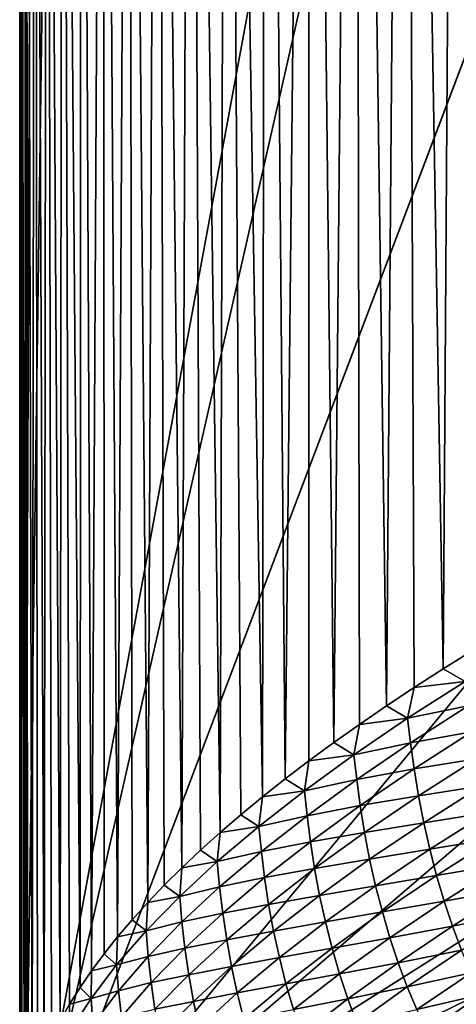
# Model space of a CAD drawing. Extents: x -54 to 446, y -6 to 1624.
# Tile 35 of 225: x -16 to -15.609, y 1555.321 to 1556.204. Entities that reach past the tile are written whole.
import ezdxf

# ---------------------------------------------------------------- set-up
doc = ezdxf.new("R2010")
doc.units = 0
doc.header["$LTSCALE"] = 46.933333
for name, color, linetype in [('1000', 7, 'CONTINUOUS'), ('1346', 7, 'CONTINUOUS'), ('1514', 7, 'CONTINUOUS'), ('1520', 7, 'CONTINUOUS'), ('1577', 7, 'CONTINUOUS')]:
    doc.layers.add(name, color=color, linetype=linetype)

msp = doc.modelspace()

# ---------------------------------------------------------------- linework, layer by layer
at = {"layer": '1000', "color": 7, "linetype": 'CONTINUOUS'}
for points in [[(-15.76858, 1622.70779, -2.71141), (-15.995, 1555.13135, -0.4), (-15.96282, 1621.7248, -1.09018), (-15.76858, 1622.70779, -2.71141)], [(-15.995, 1555.13135, -0.4), (-15.76858, 1622.70779, -2.71141), (-13.61758, 1568, -8.40008), (-15.995, 1555.13135, -0.4)], [(-15.96282, 1621.7248, -1.09018), (-15.995, 1555.13135, -0.4), (-15.995, 1620.55017, -0.4), (-15.96282, 1621.7248, -1.09018)], [(-13.61758, 1565.59674, -8.40008), (-15.995, 1555.13135, -0.4), (-13.61758, 1568, -8.40008), (-13.61758, 1565.59674, -8.40008)], [(-13.61758, 1561.40326, -8.40008), (-15.995, 1555.13135, -0.4), (-13.61758, 1565.59674, -8.40008), (-13.61758, 1561.40326, -8.40008)], [(-13.61758, 1558, -8.40008), (-15.995, 1555.13135, -0.4), (-13.61758, 1561.40326, -8.40008), (-13.61758, 1558, -8.40008)], [(-13.45386, 1557.3112, -8.65988), (-15.995, 1555.13135, -0.4), (-13.61758, 1558, -8.40008), (-13.45386, 1557.3112, -8.65988)], [(-13.16788, 1556.92097, -9.08884), (-15.995, 1555.13135, -0.4), (-13.45386, 1557.3112, -8.65988), (-13.16788, 1556.92097, -9.08884)], [(-12.83956, 1556.67774, -9.54702), (-15.995, 1555.13135, -0.4), (-13.16788, 1556.92097, -9.08884), (-12.83956, 1556.67774, -9.54702)], [(-12.13891, 1556.5, -10.42338), (-15.995, 1555.13135, -0.4), (-12.83956, 1556.67774, -9.54702), (-12.13891, 1556.5, -10.42338)], [(-8.54071, 1554.23446, -13.52983), (-15.995, 1555.13135, -0.4), (-9.64452, 1556.5, -12.76649), (-8.54071, 1554.23446, -13.52983)], [(-9.64452, 1556.5, -12.76649), (-15.995, 1555.13135, -0.4), (-12.13891, 1556.5, -10.42338), (-9.64452, 1556.5, -12.76649)]]:
    msp.add_3dface(points, dxfattribs=at)
at = {"layer": '1346', "color": 7, "linetype": 'CONTINUOUS'}
for points in [[(-15.995, 1620.55017, -0.4), (-15.995, 1555.13135, -0.4), (-15.08628, 1620.55017, -0.4), (-15.995, 1620.55017, -0.4)], [(-15.995, 1555.13135, -0.4), (-15.08628, 1554.95407, -0.4), (-15.08628, 1620.55017, -0.4), (-15.995, 1555.13135, -0.4)]]:
    msp.add_3dface(points, dxfattribs=at)
at = {"layer": '1514', "color": 7, "linetype": 'CONTINUOUS'}
for points in [[(-16, 1618.82723), (-16, 1619.82216), (-15.00018, 1555.1777), (-16, 1618.82723)], [(-15.00018, 1555.1777), (-16, 1619.82216), (-15.00018, 1619.82216), (-15.00018, 1555.1777)], [(-16, 1616.85158), (-16, 1618.82723), (-15.00018, 1555.1777), (-16, 1616.85158)], [(-16, 1614.87376), (-16, 1616.85158), (-15.00018, 1555.1777), (-16, 1614.87376)], [(-16, 1612.89379), (-16, 1614.87376), (-15.00018, 1555.1777), (-16, 1612.89379)], [(-16, 1610.91167), (-16, 1612.89379), (-15.00018, 1555.1777), (-16, 1610.91167)], [(-16, 1608.9274), (-16, 1610.91167), (-15.00018, 1555.1777), (-16, 1608.9274)], [(-16, 1606.94096), (-16, 1608.9274), (-15.00018, 1555.1777), (-16, 1606.94096)], [(-16, 1604.95238), (-16, 1606.94096), (-15.00018, 1555.1777), (-16, 1604.95238)], [(-16, 1602.96164), (-16, 1604.95238), (-15.00018, 1555.1777), (-16, 1602.96164)], [(-16, 1600.96874), (-16, 1602.96164), (-15.00018, 1555.1777), (-16, 1600.96874)], [(-16, 1598.97369), (-16, 1600.96874), (-15.00018, 1555.1777), (-16, 1598.97369)], [(-16, 1596.97649), (-16, 1598.97369), (-15.00018, 1555.1777), (-16, 1596.97649)], [(-16, 1594.97713), (-16, 1596.97649), (-15.00018, 1555.1777), (-16, 1594.97713)], [(-16, 1592.97561), (-16, 1594.97713), (-15.00018, 1555.1777), (-16, 1592.97561)], [(-16, 1590.97195), (-16, 1592.97561), (-15.00018, 1555.1777), (-16, 1590.97195)], [(-16, 1588.96612), (-16, 1590.97195), (-15.00018, 1555.1777), (-16, 1588.96612)], [(-16, 1587.77903), (-16, 1588.96612), (-15.00018, 1555.1777), (-16, 1587.77903)], [(-16, 1586.9722), (-16, 1587.77903), (-15.00018, 1555.1777), (-16, 1586.9722)], [(-16, 1584.99652), (-16, 1586.9722), (-15.00018, 1555.1777), (-16, 1584.99652)], [(-16, 1583.01876), (-16, 1584.99652), (-15.00018, 1555.1777), (-16, 1583.01876)], [(-16, 1581.03892), (-16, 1583.01876), (-15.00018, 1555.1777), (-16, 1581.03892)], [(-16, 1579.05699), (-16, 1581.03892), (-15.00018, 1555.1777), (-16, 1579.05699)], [(-16, 1577.07298), (-16, 1579.05699), (-15.00018, 1555.1777), (-16, 1577.07298)], [(-16, 1575.08689), (-16, 1577.07298), (-15.00018, 1555.1777), (-16, 1575.08689)], [(-16, 1573.09872), (-16, 1575.08689), (-15.00018, 1555.1777), (-16, 1573.09872)], [(-16, 1571.10847), (-16, 1573.09872), (-15.00018, 1555.1777), (-16, 1571.10847)], [(-16, 1569.11613), (-16, 1571.10847), (-15.00018, 1555.1777), (-16, 1569.11613)], [(-16, 1567.12172), (-16, 1569.11613), (-15.00018, 1555.1777), (-16, 1567.12172)], [(-16, 1565.12522), (-16, 1567.12172), (-15.00018, 1555.1777), (-16, 1565.12522)], [(-16, 1563.12664), (-16, 1565.12522), (-15.00018, 1555.1777), (-16, 1563.12664)], [(-16, 1561.12598), (-16, 1563.12664), (-15.00018, 1555.1777), (-16, 1561.12598)], [(-16, 1559.12324), (-16, 1561.12598), (-15.00018, 1555.1777), (-16, 1559.12324)], [(-16, 1557.11841), (-16, 1559.12324), (-15.00018, 1555.1777), (-16, 1557.11841)], [(-16, 1555.1777), (-16, 1557.11841), (-15.00018, 1555.1777), (-16, 1555.1777)]]:
    msp.add_3dface(points, dxfattribs=at)
at = {"layer": '1520', "color": 7, "linetype": 'CONTINUOUS'}
for points in [[(-15.62042, 1555.62206, 3.45668), (-15.60083, 1555.61078, 3.54006), (-15.59354, 1555.63882, 3.57635), (-15.62042, 1555.62206, 3.45668)], [(-15.64636, 1555.6054, 3.33704), (-15.60083, 1555.61078, 3.54006), (-15.62042, 1555.62206, 3.45668), (-15.64636, 1555.6054, 3.33704)], [(-15.65246, 1555.57779, 3.3041), (-15.598, 1555.58893, 3.53993), (-15.60083, 1555.61078, 3.54006), (-15.65246, 1555.57779, 3.3041)], [(-15.65246, 1555.57779, 3.3041), (-15.60083, 1555.61078, 3.54006), (-15.64636, 1555.6054, 3.33704), (-15.65246, 1555.57779, 3.3041)], [(-15.67136, 1555.58883, 3.2174), (-15.65246, 1555.57779, 3.3041), (-15.64636, 1555.6054, 3.33704), (-15.67136, 1555.58883, 3.2174)], [(-15.69543, 1555.57235, 3.09776), (-15.65246, 1555.57779, 3.3041), (-15.67136, 1555.58883, 3.2174), (-15.69543, 1555.57235, 3.09776)], [(-15.64977, 1555.55576, 3.30436), (-15.598, 1555.58893, 3.53993), (-15.65246, 1555.57779, 3.3041), (-15.64977, 1555.55576, 3.30436)], [(-15.64977, 1555.55576, 3.30436), (-15.59468, 1555.56575, 3.54945), (-15.598, 1555.58893, 3.53993), (-15.64977, 1555.55576, 3.30436)], [(-15.70048, 1555.54514, 3.06796), (-15.64977, 1555.55576, 3.30436), (-15.65246, 1555.57779, 3.3041), (-15.70048, 1555.54514, 3.06796)], [(-15.70048, 1555.54514, 3.06796), (-15.65246, 1555.57779, 3.3041), (-15.69543, 1555.57235, 3.09776), (-15.70048, 1555.54514, 3.06796)], [(-15.71857, 1555.55596, 2.97812), (-15.70048, 1555.54514, 3.06796), (-15.69543, 1555.57235, 3.09776), (-15.71857, 1555.55596, 2.97812)], [(-15.64658, 1555.53254, 3.31311), (-15.59468, 1555.56575, 3.54945), (-15.64977, 1555.55576, 3.30436), (-15.64658, 1555.53254, 3.31311)], [(-15.64658, 1555.53254, 3.31311), (-15.59067, 1555.54145, 3.56109), (-15.59468, 1555.56575, 3.54945), (-15.64658, 1555.53254, 3.31311)], [(-15.74079, 1555.53967, 2.8585), (-15.70048, 1555.54514, 3.06796), (-15.71857, 1555.55596, 2.97812), (-15.74079, 1555.53967, 2.8585)], [(-15.69795, 1555.52293, 3.06859), (-15.64977, 1555.55576, 3.30436), (-15.70048, 1555.54514, 3.06796), (-15.69795, 1555.52293, 3.06859)], [(-15.69795, 1555.52293, 3.06859), (-15.64658, 1555.53254, 3.31311), (-15.64977, 1555.55576, 3.30436), (-15.69795, 1555.52293, 3.06859)], [(-15.76207, 1555.52346, 2.73888), (-15.74489, 1555.51283, 2.83172), (-15.74079, 1555.53967, 2.8585), (-15.76207, 1555.52346, 2.73888)], [(-15.74489, 1555.51283, 2.83172), (-15.69795, 1555.52293, 3.06859), (-15.70048, 1555.54514, 3.06796), (-15.74489, 1555.51283, 2.83172)], [(-15.74489, 1555.51283, 2.83172), (-15.70048, 1555.54514, 3.06796), (-15.74079, 1555.53967, 2.8585), (-15.74489, 1555.51283, 2.83172)], [(-15.64267, 1555.50832, 3.32371), (-15.59067, 1555.54145, 3.56109), (-15.64658, 1555.53254, 3.31311), (-15.64267, 1555.50832, 3.32371)], [(-15.64267, 1555.50832, 3.32371), (-15.58584, 1555.51721, 3.56978), (-15.59067, 1555.54145, 3.56109), (-15.64267, 1555.50832, 3.32371)], [(-15.69486, 1555.49967, 3.07662), (-15.64658, 1555.53254, 3.31311), (-15.69795, 1555.52293, 3.06859), (-15.69486, 1555.49967, 3.07662)], [(-15.69486, 1555.49967, 3.07662), (-15.64267, 1555.50832, 3.32371), (-15.64658, 1555.53254, 3.31311), (-15.69486, 1555.49967, 3.07662)], [(-15.78244, 1555.50735, 2.61927), (-15.74489, 1555.51283, 2.83172), (-15.76207, 1555.52346, 2.73888), (-15.78244, 1555.50735, 2.61927)], [(-15.74251, 1555.49046, 2.8327), (-15.69795, 1555.52293, 3.06859), (-15.74489, 1555.51283, 2.83172), (-15.74251, 1555.49046, 2.8327)], [(-15.74251, 1555.49046, 2.8327), (-15.69486, 1555.49967, 3.07662), (-15.69795, 1555.52293, 3.06859), (-15.74251, 1555.49046, 2.8327)], [(-15.78571, 1555.48088, 2.59542), (-15.74251, 1555.49046, 2.8327), (-15.74489, 1555.51283, 2.83172), (-15.78571, 1555.48088, 2.59542)], [(-15.78571, 1555.48088, 2.59542), (-15.74489, 1555.51283, 2.83172), (-15.78244, 1555.50735, 2.61927), (-15.78571, 1555.48088, 2.59542)], [(-15.63794, 1555.48414, 3.3317), (-15.58584, 1555.51721, 3.56978), (-15.64267, 1555.50832, 3.32371), (-15.63794, 1555.48414, 3.3317)], [(-15.63794, 1555.48414, 3.3317), (-15.58029, 1555.49341, 3.57555), (-15.58584, 1555.51721, 3.56978), (-15.63794, 1555.48414, 3.3317)], [(-15.80188, 1555.49134, 2.49968), (-15.78571, 1555.48088, 2.59542), (-15.78244, 1555.50735, 2.61927), (-15.80188, 1555.49134, 2.49968)], [(-15.69105, 1555.47553, 3.08624), (-15.64267, 1555.50832, 3.32371), (-15.69486, 1555.49967, 3.07662), (-15.69105, 1555.47553, 3.08624)], [(-15.69105, 1555.47553, 3.08624), (-15.63794, 1555.48414, 3.3317), (-15.64267, 1555.50832, 3.32371), (-15.69105, 1555.47553, 3.08624)], [(-15.73953, 1555.46716, 2.84003), (-15.69486, 1555.49967, 3.07662), (-15.74251, 1555.49046, 2.8327), (-15.73953, 1555.46716, 2.84003)], [(-15.73953, 1555.46716, 2.84003), (-15.69105, 1555.47553, 3.08624), (-15.69486, 1555.49967, 3.07662), (-15.73953, 1555.46716, 2.84003)], [(-15.63248, 1555.46036, 3.3371), (-15.58029, 1555.49341, 3.57555), (-15.63794, 1555.48414, 3.3317), (-15.63248, 1555.46036, 3.3371)], [(-15.63248, 1555.46036, 3.3371), (-15.57411, 1555.46996, 3.58011), (-15.58029, 1555.49341, 3.57555), (-15.63248, 1555.46036, 3.3371)], [(-15.8204, 1555.47541, 2.38011), (-15.78571, 1555.48088, 2.59542), (-15.80188, 1555.49134, 2.49968), (-15.8204, 1555.47541, 2.38011)], [(-15.78346, 1555.45835, 2.59672), (-15.74251, 1555.49046, 2.8327), (-15.78571, 1555.48088, 2.59542), (-15.78346, 1555.45835, 2.59672)], [(-15.78346, 1555.45835, 2.59672), (-15.73953, 1555.46716, 2.84003), (-15.74251, 1555.49046, 2.8327), (-15.78346, 1555.45835, 2.59672)], [(-15.82293, 1555.44928, 2.3591), (-15.78346, 1555.45835, 2.59672), (-15.78571, 1555.48088, 2.59542), (-15.82293, 1555.44928, 2.3591)], [(-15.82293, 1555.44928, 2.3591), (-15.78571, 1555.48088, 2.59542), (-15.8204, 1555.47541, 2.38011), (-15.82293, 1555.44928, 2.3591)], [(-15.68642, 1555.45141, 3.09356), (-15.63794, 1555.48414, 3.3317), (-15.69105, 1555.47553, 3.08624), (-15.68642, 1555.45141, 3.09356)], [(-15.68642, 1555.45141, 3.09356), (-15.63248, 1555.46036, 3.3371), (-15.63794, 1555.48414, 3.3317), (-15.68642, 1555.45141, 3.09356)], [(-15.83801, 1555.45959, 2.26057), (-15.82293, 1555.44928, 2.3591), (-15.8204, 1555.47541, 2.38011), (-15.83801, 1555.45959, 2.26057)], [(-15.78059, 1555.43502, 2.60341), (-15.73953, 1555.46716, 2.84003), (-15.78346, 1555.45835, 2.59672), (-15.78059, 1555.43502, 2.60341)], [(-15.78059, 1555.43502, 2.60341), (-15.73581, 1555.44309, 2.84873), (-15.73953, 1555.46716, 2.84003), (-15.78059, 1555.43502, 2.60341)], [(-15.73581, 1555.44309, 2.84873), (-15.69105, 1555.47553, 3.08624), (-15.73953, 1555.46716, 2.84003), (-15.73581, 1555.44309, 2.84873)], [(-15.73581, 1555.44309, 2.84873), (-15.68642, 1555.45141, 3.09356), (-15.69105, 1555.47553, 3.08624), (-15.73581, 1555.44309, 2.84873)], [(-15.62636, 1555.4369, 3.34142), (-15.57411, 1555.46996, 3.58011), (-15.63248, 1555.46036, 3.3371), (-15.62636, 1555.4369, 3.34142)], [(-15.62636, 1555.4369, 3.34142), (-15.56729, 1555.44692, 3.58401), (-15.57411, 1555.46996, 3.58011), (-15.62636, 1555.4369, 3.34142)], [(-15.85469, 1555.44385, 2.14106), (-15.82293, 1555.44928, 2.3591), (-15.83801, 1555.45959, 2.26057), (-15.85469, 1555.44385, 2.14106)], [(-15.82081, 1555.4266, 2.36069), (-15.78346, 1555.45835, 2.59672), (-15.82293, 1555.44928, 2.3591), (-15.82081, 1555.4266, 2.36069)], [(-15.82081, 1555.4266, 2.36069), (-15.78059, 1555.43502, 2.60341), (-15.78346, 1555.45835, 2.59672), (-15.82081, 1555.4266, 2.36069)], [(-15.68104, 1555.42764, 3.09861), (-15.63248, 1555.46036, 3.3371), (-15.68642, 1555.45141, 3.09356), (-15.68104, 1555.42764, 3.09861)], [(-15.68104, 1555.42764, 3.09861), (-15.62636, 1555.4369, 3.34142), (-15.63248, 1555.46036, 3.3371), (-15.68104, 1555.42764, 3.09861)], [(-15.85658, 1555.41805, 2.12279), (-15.82081, 1555.4266, 2.36069), (-15.82293, 1555.44928, 2.3591), (-15.85658, 1555.41805, 2.12279)], [(-15.85658, 1555.41805, 2.12279), (-15.82293, 1555.44928, 2.3591), (-15.85469, 1555.44385, 2.14106), (-15.85658, 1555.41805, 2.12279)], [(-15.73128, 1555.41903, 2.85543), (-15.68642, 1555.45141, 3.09356), (-15.73581, 1555.44309, 2.84873), (-15.73128, 1555.41903, 2.85543)], [(-15.73128, 1555.41903, 2.85543), (-15.68104, 1555.42764, 3.09861), (-15.68642, 1555.45141, 3.09356), (-15.73128, 1555.41903, 2.85543)], [(-15.87046, 1555.42822, 2.02159), (-15.85658, 1555.41805, 2.12279), (-15.85469, 1555.44385, 2.14106), (-15.87046, 1555.42822, 2.02159)], [(-15.77696, 1555.41101, 2.61125), (-15.73581, 1555.44309, 2.84873), (-15.78059, 1555.43502, 2.60341), (-15.77696, 1555.41101, 2.61125)], [(-15.77696, 1555.41101, 2.61125), (-15.73128, 1555.41903, 2.85543), (-15.73581, 1555.44309, 2.84873), (-15.77696, 1555.41101, 2.61125)], [(-15.61959, 1555.41384, 3.34514), (-15.56729, 1555.44692, 3.58401), (-15.62636, 1555.4369, 3.34142), (-15.61959, 1555.41384, 3.34514)], [(-15.61959, 1555.41384, 3.34514), (-15.55985, 1555.42459, 3.58728), (-15.56729, 1555.44692, 3.58401), (-15.61959, 1555.41384, 3.34514)], [(-15.81804, 1555.40325, 2.36679), (-15.78059, 1555.43502, 2.60341), (-15.82081, 1555.4266, 2.36069), (-15.81804, 1555.40325, 2.36679)], [(-15.81804, 1555.40325, 2.36679), (-15.77696, 1555.41101, 2.61125), (-15.78059, 1555.43502, 2.60341), (-15.81804, 1555.40325, 2.36679)], [(-15.67499, 1555.40419, 3.1027), (-15.62636, 1555.4369, 3.34142), (-15.68104, 1555.42764, 3.09861), (-15.67499, 1555.40419, 3.1027)], [(-15.67499, 1555.40419, 3.1027), (-15.61959, 1555.41384, 3.34514), (-15.62636, 1555.4369, 3.34142), (-15.67499, 1555.40419, 3.1027)], [(-15.88532, 1555.41268, 1.90215), (-15.85658, 1555.41805, 2.12279), (-15.87046, 1555.42822, 2.02159), (-15.88532, 1555.41268, 1.90215)], [(-15.85458, 1555.39523, 2.12466), (-15.82081, 1555.4266, 2.36069), (-15.85658, 1555.41805, 2.12279), (-15.85458, 1555.39523, 2.12466)], [(-15.85458, 1555.39523, 2.12466), (-15.81804, 1555.40325, 2.36679), (-15.82081, 1555.4266, 2.36069), (-15.85458, 1555.39523, 2.12466)], [(-15.72598, 1555.39529, 2.86015), (-15.68104, 1555.42764, 3.09861), (-15.73128, 1555.41903, 2.85543), (-15.72598, 1555.39529, 2.86015)], [(-15.72598, 1555.39529, 2.86015), (-15.67499, 1555.40419, 3.1027), (-15.68104, 1555.42764, 3.09861), (-15.72598, 1555.39529, 2.86015)], [(-15.61218, 1555.39145, 3.3483), (-15.55985, 1555.42459, 3.58728), (-15.61959, 1555.41384, 3.34514), (-15.61218, 1555.39145, 3.3483)], [(-15.61218, 1555.39145, 3.3483), (-15.55177, 1555.40331, 3.58971), (-15.55985, 1555.42459, 3.58728), (-15.61218, 1555.39145, 3.3483)], [(-15.88664, 1555.38718, 1.88654), (-15.85458, 1555.39523, 2.12466), (-15.85658, 1555.41805, 2.12279), (-15.88664, 1555.38718, 1.88654)], [(-15.88664, 1555.38718, 1.88654), (-15.85658, 1555.41805, 2.12279), (-15.88532, 1555.41268, 1.90215), (-15.88664, 1555.38718, 1.88654)], [(-15.77252, 1555.38701, 2.61737), (-15.73128, 1555.41903, 2.85543), (-15.77696, 1555.41101, 2.61125), (-15.77252, 1555.38701, 2.61737)], [(-15.77252, 1555.38701, 2.61737), (-15.72598, 1555.39529, 2.86015), (-15.73128, 1555.41903, 2.85543), (-15.77252, 1555.38701, 2.61737)], [(-15.89926, 1555.39724, 1.78275), (-15.88664, 1555.38718, 1.88654), (-15.88532, 1555.41268, 1.90215), (-15.89926, 1555.39724, 1.78275)], [(-15.8145, 1555.3793, 2.37382), (-15.77696, 1555.41101, 2.61125), (-15.81804, 1555.40325, 2.36679), (-15.8145, 1555.3793, 2.37382)], [(-15.8145, 1555.3793, 2.37382), (-15.77252, 1555.38701, 2.61737), (-15.77696, 1555.41101, 2.61125), (-15.8145, 1555.3793, 2.37382)], [(-15.66827, 1555.38111, 3.10626), (-15.61959, 1555.41384, 3.34514), (-15.67499, 1555.40419, 3.1027), (-15.66827, 1555.38111, 3.10626)], [(-15.66827, 1555.38111, 3.10626), (-15.61218, 1555.39145, 3.3483), (-15.61959, 1555.41384, 3.34514), (-15.66827, 1555.38111, 3.10626)], [(-15.9123, 1555.38189, 1.66338), (-15.88664, 1555.38718, 1.88654), (-15.89926, 1555.39724, 1.78275), (-15.9123, 1555.38189, 1.66338)], [(-15.8519, 1555.37185, 2.1302), (-15.81804, 1555.40325, 2.36679), (-15.85458, 1555.39523, 2.12466), (-15.8519, 1555.37185, 2.1302)], [(-15.8519, 1555.37185, 2.1302), (-15.8145, 1555.3793, 2.37382), (-15.81804, 1555.40325, 2.36679), (-15.8519, 1555.37185, 2.1302)], [(-15.71999, 1555.37183, 2.86404), (-15.67499, 1555.40419, 3.1027), (-15.72598, 1555.39529, 2.86015), (-15.71999, 1555.37183, 2.86404)], [(-15.71999, 1555.37183, 2.86404), (-15.66827, 1555.38111, 3.10626), (-15.67499, 1555.40419, 3.1027), (-15.71999, 1555.37183, 2.86404)], [(-15.60414, 1555.37004, 3.35073), (-15.55177, 1555.40331, 3.58971), (-15.61218, 1555.39145, 3.3483), (-15.60414, 1555.37004, 3.35073)], [(-15.88476, 1555.36424, 1.88865), (-15.85458, 1555.39523, 2.12466), (-15.88664, 1555.38718, 1.88654), (-15.88476, 1555.36424, 1.88865)], [(-15.88476, 1555.36424, 1.88865), (-15.8519, 1555.37185, 2.1302), (-15.85458, 1555.39523, 2.12466), (-15.88476, 1555.36424, 1.88865)], [(-15.7673, 1555.36329, 2.62179), (-15.72598, 1555.39529, 2.86015), (-15.77252, 1555.38701, 2.61737), (-15.7673, 1555.36329, 2.62179)], [(-15.7673, 1555.36329, 2.62179), (-15.71999, 1555.37183, 2.86404), (-15.72598, 1555.39529, 2.86015), (-15.7673, 1555.36329, 2.62179)], [(-15.6609, 1555.35866, 3.10932), (-15.61218, 1555.39145, 3.3483), (-15.66827, 1555.38111, 3.10626), (-15.6609, 1555.35866, 3.10932)], [(-15.6609, 1555.35866, 3.10932), (-15.60414, 1555.37004, 3.35073), (-15.61218, 1555.39145, 3.3483), (-15.6609, 1555.35866, 3.10932)], [(-15.92442, 1555.36664, 1.54406), (-15.91315, 1555.35669, 1.65037), (-15.9123, 1555.38189, 1.66338), (-15.92442, 1555.36664, 1.54406)], [(-15.91315, 1555.35669, 1.65037), (-15.88476, 1555.36424, 1.88865), (-15.88664, 1555.38718, 1.88654), (-15.91315, 1555.35669, 1.65037)], [(-15.91315, 1555.35669, 1.65037), (-15.88664, 1555.38718, 1.88654), (-15.9123, 1555.38189, 1.66338), (-15.91315, 1555.35669, 1.65037)], [(-15.84844, 1555.34797, 2.1365), (-15.8145, 1555.3793, 2.37382), (-15.8519, 1555.37185, 2.1302), (-15.84844, 1555.34797, 2.1365)], [(-15.84844, 1555.34797, 2.1365), (-15.81014, 1555.35536, 2.37941), (-15.8145, 1555.3793, 2.37382), (-15.84844, 1555.34797, 2.1365)], [(-15.81014, 1555.35536, 2.37941), (-15.77252, 1555.38701, 2.61737), (-15.8145, 1555.3793, 2.37382), (-15.81014, 1555.35536, 2.37941)], [(-15.81014, 1555.35536, 2.37941), (-15.7673, 1555.36329, 2.62179), (-15.77252, 1555.38701, 2.61737), (-15.81014, 1555.35536, 2.37941)], [(-15.71332, 1555.34874, 2.86745), (-15.66827, 1555.38111, 3.10626), (-15.71999, 1555.37183, 2.86404), (-15.71332, 1555.34874, 2.86745)], [(-15.71332, 1555.34874, 2.86745), (-15.6609, 1555.35866, 3.10932), (-15.66827, 1555.38111, 3.10626), (-15.71332, 1555.34874, 2.86745)], [(-15.88217, 1555.34083, 1.89368), (-15.8519, 1555.37185, 2.1302), (-15.88476, 1555.36424, 1.88865), (-15.88217, 1555.34083, 1.89368)], [(-15.88217, 1555.34083, 1.89368), (-15.84844, 1555.34797, 2.1365), (-15.8519, 1555.37185, 2.1302), (-15.88217, 1555.34083, 1.89368)], [(-15.76138, 1555.33984, 2.62548), (-15.71999, 1555.37183, 2.86404), (-15.7673, 1555.36329, 2.62179), (-15.76138, 1555.33984, 2.62548)], [(-15.76138, 1555.33984, 2.62548), (-15.71332, 1555.34874, 2.86745), (-15.71999, 1555.37183, 2.86404), (-15.76138, 1555.33984, 2.62548)], [(-15.65288, 1555.33713, 3.11175), (-15.60414, 1555.37004, 3.35073), (-15.6609, 1555.35866, 3.10932), (-15.65288, 1555.33713, 3.11175)], [(-15.65288, 1555.33713, 3.11175), (-15.59546, 1555.34974, 3.35242), (-15.60414, 1555.37004, 3.35073), (-15.65288, 1555.33713, 3.11175)], [(-15.93564, 1555.35149, 1.42478), (-15.91315, 1555.35669, 1.65037), (-15.92442, 1555.36664, 1.54406), (-15.93564, 1555.35149, 1.42478)], [(-15.91137, 1555.33364, 1.6527), (-15.88476, 1555.36424, 1.88865), (-15.91315, 1555.35669, 1.65037), (-15.91137, 1555.33364, 1.6527)], [(-15.91137, 1555.33364, 1.6527), (-15.88217, 1555.34083, 1.89368), (-15.88476, 1555.36424, 1.88865), (-15.91137, 1555.33364, 1.6527)], [(-15.80501, 1555.33166, 2.38356), (-15.7673, 1555.36329, 2.62179), (-15.81014, 1555.35536, 2.37941), (-15.80501, 1555.33166, 2.38356)], [(-15.80501, 1555.33166, 2.38356), (-15.76138, 1555.33984, 2.62548), (-15.7673, 1555.36329, 2.62179), (-15.80501, 1555.33166, 2.38356)], [(-15.9361, 1555.32658, 1.41434), (-15.91137, 1555.33364, 1.6527), (-15.91315, 1555.35669, 1.65037), (-15.9361, 1555.32658, 1.41434)], [(-15.9361, 1555.32658, 1.41434), (-15.91315, 1555.35669, 1.65037), (-15.93564, 1555.35149, 1.42478), (-15.9361, 1555.32658, 1.41434)], [(-15.84417, 1555.32408, 2.14159), (-15.81014, 1555.35536, 2.37941), (-15.84844, 1555.34797, 2.1365), (-15.84417, 1555.32408, 2.14159)], [(-15.84417, 1555.32408, 2.14159), (-15.80501, 1555.33166, 2.38356), (-15.81014, 1555.35536, 2.37941), (-15.84417, 1555.32408, 2.14159)], [(-15.70599, 1555.32624, 2.87044), (-15.6609, 1555.35866, 3.10932), (-15.71332, 1555.34874, 2.86745), (-15.70599, 1555.32624, 2.87044)], [(-15.70599, 1555.32624, 2.87044), (-15.65288, 1555.33713, 3.11175), (-15.6609, 1555.35866, 3.10932), (-15.70599, 1555.32624, 2.87044)], [(-15.94596, 1555.33644, 1.30556), (-15.9361, 1555.32658, 1.41434), (-15.93564, 1555.35149, 1.42478), (-15.94596, 1555.33644, 1.30556)], [(-15.8788, 1555.31701, 1.89931), (-15.84844, 1555.34797, 2.1365), (-15.88217, 1555.34083, 1.89368), (-15.8788, 1555.31701, 1.89931)], [(-15.8788, 1555.31701, 1.89931), (-15.84417, 1555.32408, 2.14159), (-15.84844, 1555.34797, 2.1365), (-15.8788, 1555.31701, 1.89931)], [(-15.75476, 1555.31673, 2.62877), (-15.71332, 1555.34874, 2.86745), (-15.76138, 1555.33984, 2.62548), (-15.75476, 1555.31673, 2.62877)], [(-15.75476, 1555.31673, 2.62877), (-15.70599, 1555.32624, 2.87044), (-15.71332, 1555.34874, 2.86745), (-15.75476, 1555.31673, 2.62877)], [(-15.64423, 1555.31662, 3.11353), (-15.59546, 1555.34974, 3.35242), (-15.65288, 1555.33713, 3.11175), (-15.64423, 1555.31662, 3.11353)], [(-15.64423, 1555.31662, 3.11353), (-15.58621, 1555.33007, 3.35426), (-15.59546, 1555.34974, 3.35242), (-15.64423, 1555.31662, 3.11353)], [(-15.95537, 1555.32149, 1.1864), (-15.9361, 1555.32658, 1.41434), (-15.94596, 1555.33644, 1.30556), (-15.95537, 1555.32149, 1.1864)], [(-15.90887, 1555.3102, 1.65728), (-15.88217, 1555.34083, 1.89368), (-15.91137, 1555.33364, 1.6527), (-15.90887, 1555.3102, 1.65728)], [(-15.90887, 1555.3102, 1.65728), (-15.8788, 1555.31701, 1.89931), (-15.88217, 1555.34083, 1.89368), (-15.90887, 1555.3102, 1.65728)], [(-15.79914, 1555.30822, 2.38708), (-15.76138, 1555.33984, 2.62548), (-15.80501, 1555.33166, 2.38356), (-15.79914, 1555.30822, 2.38708)], [(-15.79914, 1555.30822, 2.38708), (-15.75476, 1555.31673, 2.62877), (-15.76138, 1555.33984, 2.62548), (-15.79914, 1555.30822, 2.38708)], [(-15.698, 1555.30459, 2.87287), (-15.65288, 1555.33713, 3.11175), (-15.70599, 1555.32624, 2.87044), (-15.698, 1555.30459, 2.87287)], [(-15.698, 1555.30459, 2.87287), (-15.64423, 1555.31662, 3.11353), (-15.65288, 1555.33713, 3.11175), (-15.698, 1555.30459, 2.87287)], [(-15.9555, 1555.29686, 1.17846), (-15.93442, 1555.30342, 1.41684), (-15.9361, 1555.32658, 1.41434), (-15.9555, 1555.29686, 1.17846)], [(-15.9555, 1555.29686, 1.17846), (-15.9361, 1555.32658, 1.41434), (-15.95537, 1555.32149, 1.1864), (-15.9555, 1555.29686, 1.17846)], [(-15.93442, 1555.30342, 1.41684), (-15.91137, 1555.33364, 1.6527), (-15.9361, 1555.32658, 1.41434), (-15.93442, 1555.30342, 1.41684)], [(-15.93442, 1555.30342, 1.41684), (-15.90887, 1555.3102, 1.65728), (-15.91137, 1555.33364, 1.6527), (-15.93442, 1555.30342, 1.41684)], [(-15.83911, 1555.30041, 2.14549), (-15.80501, 1555.33166, 2.38356), (-15.84417, 1555.32408, 2.14159), (-15.83911, 1555.30041, 2.14549)], [(-15.83911, 1555.30041, 2.14549), (-15.79914, 1555.30822, 2.38708), (-15.80501, 1555.33166, 2.38356), (-15.83911, 1555.30041, 2.14549)], [(-15.74746, 1555.29418, 2.63169), (-15.70599, 1555.32624, 2.87044), (-15.75476, 1555.31673, 2.62877), (-15.74746, 1555.29418, 2.63169)], [(-15.74746, 1555.29418, 2.63169), (-15.698, 1555.30459, 2.87287), (-15.70599, 1555.32624, 2.87044), (-15.74746, 1555.29418, 2.63169)], [(-15.63498, 1555.29673, 3.11544), (-15.58621, 1555.33007, 3.35426), (-15.64423, 1555.31662, 3.11353), (-15.63498, 1555.29673, 3.11544)], [(-15.63498, 1555.29673, 3.11544), (-15.57646, 1555.31049, 3.35688), (-15.58621, 1555.33007, 3.35426), (-15.63498, 1555.29673, 3.11544)], [(-15.96387, 1555.30664, 1.06733), (-15.9555, 1555.29686, 1.17846), (-15.95537, 1555.32149, 1.1864), (-15.96387, 1555.30664, 1.06733)], [(-15.8746, 1555.29317, 1.90396), (-15.84417, 1555.32408, 2.14159), (-15.8788, 1555.31701, 1.89931), (-15.8746, 1555.29317, 1.90396)], [(-15.8746, 1555.29317, 1.90396), (-15.83911, 1555.30041, 2.14549), (-15.84417, 1555.32408, 2.14159), (-15.8746, 1555.29317, 1.90396)]]:
    msp.add_3dface(points, dxfattribs=at)
at = {"layer": '1577', "color": 7, "linetype": 'CONTINUOUS'}
for points in [[(-15.62042, 1555.62206, 3.45668), (-15.60691, 1557.67493, 3.50692), (-15.65475, 1557.63723, 3.28585), (-15.62042, 1555.62206, 3.45668)], [(-15.62042, 1555.62206, 3.45668), (-15.59354, 1555.63882, 3.57635), (-15.60691, 1557.67493, 3.50692), (-15.62042, 1555.62206, 3.45668)], [(-15.67136, 1555.58883, 3.2174), (-15.65475, 1557.63723, 3.28585), (-15.69945, 1557.59975, 3.06488), (-15.67136, 1555.58883, 3.2174)], [(-15.67136, 1555.58883, 3.2174), (-15.64636, 1555.6054, 3.33704), (-15.65475, 1557.63723, 3.28585), (-15.67136, 1555.58883, 3.2174)], [(-15.64636, 1555.6054, 3.33704), (-15.62042, 1555.62206, 3.45668), (-15.65475, 1557.63723, 3.28585), (-15.64636, 1555.6054, 3.33704)], [(-15.71857, 1555.55596, 2.97812), (-15.69945, 1557.59975, 3.06488), (-15.74103, 1557.5625, 2.84408), (-15.71857, 1555.55596, 2.97812)], [(-15.71857, 1555.55596, 2.97812), (-15.69543, 1555.57235, 3.09776), (-15.69945, 1557.59975, 3.06488), (-15.71857, 1555.55596, 2.97812)], [(-15.69543, 1555.57235, 3.09776), (-15.67136, 1555.58883, 3.2174), (-15.69945, 1557.59975, 3.06488), (-15.69543, 1555.57235, 3.09776)], [(-15.76207, 1555.52346, 2.73888), (-15.74103, 1557.5625, 2.84408), (-15.77947, 1557.52549, 2.6235), (-15.76207, 1555.52346, 2.73888)], [(-15.76207, 1555.52346, 2.73888), (-15.74079, 1555.53967, 2.8585), (-15.74103, 1557.5625, 2.84408), (-15.76207, 1555.52346, 2.73888)], [(-15.74079, 1555.53967, 2.8585), (-15.71857, 1555.55596, 2.97812), (-15.74103, 1557.5625, 2.84408), (-15.74079, 1555.53967, 2.8585)], [(-15.78244, 1555.50735, 2.61927), (-15.77947, 1557.52549, 2.6235), (-15.81479, 1557.48872, 2.40316), (-15.78244, 1555.50735, 2.61927)], [(-15.78244, 1555.50735, 2.61927), (-15.76207, 1555.52346, 2.73888), (-15.77947, 1557.52549, 2.6235), (-15.78244, 1555.50735, 2.61927)], [(-15.8204, 1555.47541, 2.38011), (-15.81479, 1557.48872, 2.40316), (-15.84699, 1557.45222, 2.18306), (-15.8204, 1555.47541, 2.38011)], [(-15.8204, 1555.47541, 2.38011), (-15.80188, 1555.49134, 2.49968), (-15.81479, 1557.48872, 2.40316), (-15.8204, 1555.47541, 2.38011)], [(-15.80188, 1555.49134, 2.49968), (-15.78244, 1555.50735, 2.61927), (-15.81479, 1557.48872, 2.40316), (-15.80188, 1555.49134, 2.49968)], [(-15.85469, 1555.44385, 2.14106), (-15.84699, 1557.45222, 2.18306), (-15.8761, 1557.41597, 1.96324), (-15.85469, 1555.44385, 2.14106)], [(-15.85469, 1555.44385, 2.14106), (-15.83801, 1555.45959, 2.26057), (-15.84699, 1557.45222, 2.18306), (-15.85469, 1555.44385, 2.14106)], [(-15.83801, 1555.45959, 2.26057), (-15.8204, 1555.47541, 2.38011), (-15.84699, 1557.45222, 2.18306), (-15.83801, 1555.45959, 2.26057)], [(-15.88532, 1555.41268, 1.90215), (-15.8761, 1557.41597, 1.96324), (-15.90211, 1557.38, 1.7437), (-15.88532, 1555.41268, 1.90215)], [(-15.88532, 1555.41268, 1.90215), (-15.87046, 1555.42822, 2.02159), (-15.8761, 1557.41597, 1.96324), (-15.88532, 1555.41268, 1.90215)], [(-15.87046, 1555.42822, 2.02159), (-15.85469, 1555.44385, 2.14106), (-15.8761, 1557.41597, 1.96324), (-15.87046, 1555.42822, 2.02159)], [(-15.9123, 1555.38189, 1.66338), (-15.90211, 1557.38, 1.7437), (-15.92505, 1557.3443, 1.52447), (-15.9123, 1555.38189, 1.66338)], [(-15.9123, 1555.38189, 1.66338), (-15.89926, 1555.39724, 1.78275), (-15.90211, 1557.38, 1.7437), (-15.9123, 1555.38189, 1.66338)], [(-15.89926, 1555.39724, 1.78275), (-15.88532, 1555.41268, 1.90215), (-15.90211, 1557.38, 1.7437), (-15.89926, 1555.39724, 1.78275)], [(-15.93564, 1555.35149, 1.42478), (-15.92505, 1557.3443, 1.52447), (-15.94493, 1557.30889, 1.30557), (-15.93564, 1555.35149, 1.42478)], [(-15.93564, 1555.35149, 1.42478), (-15.92442, 1555.36664, 1.54406), (-15.92505, 1557.3443, 1.52447), (-15.93564, 1555.35149, 1.42478)], [(-15.92442, 1555.36664, 1.54406), (-15.9123, 1555.38189, 1.66338), (-15.92505, 1557.3443, 1.52447), (-15.92442, 1555.36664, 1.54406)], [(-15.94596, 1555.33644, 1.30556), (-15.94493, 1557.30889, 1.30557), (-15.96174, 1557.27378, 1.08701), (-15.94596, 1555.33644, 1.30556)], [(-15.94596, 1555.33644, 1.30556), (-15.93564, 1555.35149, 1.42478), (-15.94493, 1557.30889, 1.30557), (-15.94596, 1555.33644, 1.30556)], [(-15.96387, 1555.30664, 1.06733), (-15.96174, 1557.27378, 1.08701), (-15.97546, 1557.23896, 0.86881), (-15.96387, 1555.30664, 1.06733)], [(-15.96387, 1555.30664, 1.06733), (-15.95537, 1555.32149, 1.1864), (-15.96174, 1557.27378, 1.08701), (-15.96387, 1555.30664, 1.06733)], [(-15.95537, 1555.32149, 1.1864), (-15.94596, 1555.33644, 1.30556), (-15.96174, 1557.27378, 1.08701), (-15.95537, 1555.32149, 1.1864)], [(-15.97817, 1555.27725, 0.82943), (-15.97546, 1557.23896, 0.86881), (-15.98614, 1557.20446, 0.65099), (-15.97817, 1555.27725, 0.82943)], [(-15.97817, 1555.27725, 0.82943), (-15.97147, 1555.29189, 0.94833), (-15.97546, 1557.23896, 0.86881), (-15.97817, 1555.27725, 0.82943)], [(-15.97147, 1555.29189, 0.94833), (-15.96387, 1555.30664, 1.06733), (-15.97546, 1557.23896, 0.86881), (-15.97147, 1555.29189, 0.94833)], [(-15.98888, 1555.24827, 0.59192), (-15.98614, 1557.20446, 0.65099), (-15.9938, 1557.17028, 0.43357), (-15.98888, 1555.24827, 0.59192)], [(-15.98888, 1555.24827, 0.59192), (-15.98398, 1555.26271, 0.71063), (-15.98614, 1557.20446, 0.65099), (-15.98888, 1555.24827, 0.59192)], [(-15.98398, 1555.26271, 0.71063), (-15.97817, 1555.27725, 0.82943), (-15.98614, 1557.20446, 0.65099), (-15.98398, 1555.26271, 0.71063)], [(-15.996, 1555.21972, 0.35481), (-15.9938, 1557.17028, 0.43357), (-15.99848, 1557.13643, 0.21657), (-15.996, 1555.21972, 0.35481)], [(-15.996, 1555.21972, 0.35481), (-15.99289, 1555.23395, 0.47331), (-15.9938, 1557.17028, 0.43357), (-15.996, 1555.21972, 0.35481)], [(-15.99289, 1555.23395, 0.47331), (-15.98888, 1555.24827, 0.59192), (-15.9938, 1557.17028, 0.43357), (-15.99289, 1555.23395, 0.47331)], [(-16, 1557.11841), (-15.99956, 1555.1916, 0.11815), (-15.99848, 1557.13643, 0.21657), (-16, 1557.11841)], [(-15.99956, 1555.1916, 0.11815), (-15.99823, 1555.20561, 0.23642), (-15.99848, 1557.13643, 0.21657), (-15.99956, 1555.1916, 0.11815)], [(-15.99823, 1555.20561, 0.23642), (-15.996, 1555.21972, 0.35481), (-15.99848, 1557.13643, 0.21657), (-15.99823, 1555.20561, 0.23642)], [(-16, 1555.1777), (-15.99956, 1555.1916, 0.11815), (-16, 1557.11841), (-16, 1555.1777)]]:
    msp.add_3dface(points, dxfattribs=at)

doc.saveas('drawing.dxf')
